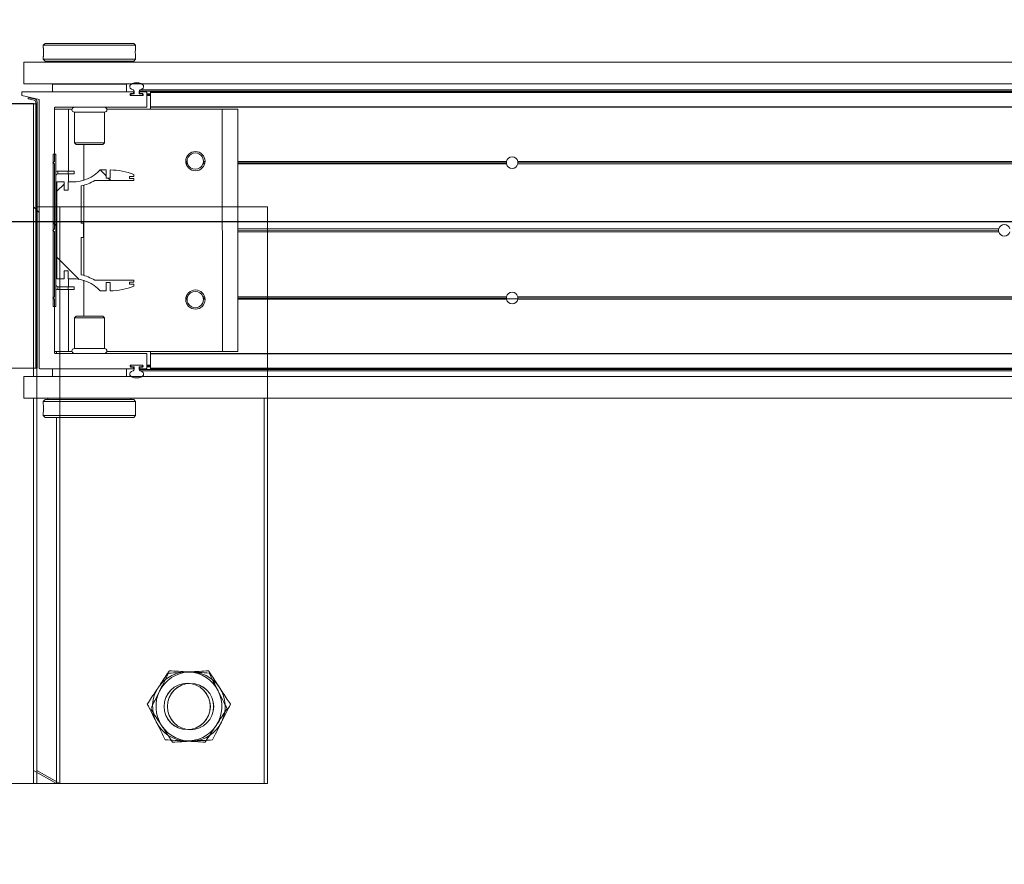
# Model space of a CAD drawing. Header units: feet. Extents: x 0 to 152508, y 0 to 59434.
# Tile 22 of 78: x 152348.11 to 152349.45, y 59280.01 to 59281.15. Entities that reach past the tile are written whole.
import ezdxf
from ezdxf import colors
from ezdxf.entities.mleader import LeaderData, LeaderLine
from ezdxf.math import Vec2, Vec3

# ---------------------------------------------------------------- set-up
doc = ezdxf.new("R2010")
doc.units = ezdxf.units.FT
doc.header["$LTSCALE"] = 0.1
doc.header["$MEASUREMENT"] = 0
for name, color, linetype, lineweight in [('Bridge plan$0$BR_P_Rail_Object', 251, 'Continuous', 30), ('Bridge plan$0$BR_P_Slab_Object', 2, 'Continuous', 30), ('Bridge plan$0$new FSB deck grid - PV_P_Curb', 1, 'Continuous', 13), ('Bridge plan$0$PV_P_EOP_Br', 252, 'Continuous', 30), ('Bridge plan$0$SC_Scratch7', 252, 'Continuous', 0)]:
    doc.layers.add(name, color=color, linetype=linetype, lineweight=lineweight)
doc.layers.add('Trellis Base$0$L-ANNO-NOTE', color=30, linetype='Continuous')
doc.styles.add('Trellis Base$0$ARIAL', font='arial.ttf', dxfattribs={"width": 0.9})

# ---------------------------------------------------------------- blocks, each defined once
blk = doc.blocks.new('Bridge plan$0$HIGH ST SCREENWALL_2 PANEL PLAN_8')
at = {"layer": 'Bridge plan$0$SC_Scratch7', "lineweight": 0}
for p, q in [((-0.6666906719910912, 0.781226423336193), (-2.5341403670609e-05, 0.781248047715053)), ((-0.3541912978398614, 0.7812365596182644), (-0.3125247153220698, 0.7812379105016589)), ((-0.3125247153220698, 0.7812379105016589), (-0.2812747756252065, 0.7812389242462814)), ((-0.3125247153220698, 0.7812379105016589), (-0.3125064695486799, 0.2187390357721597)), ((-0.3125247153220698, 0.7812379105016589), (-0.3125241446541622, 0.7636598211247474)), ((-0.2812747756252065, 0.7812389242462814), (-0.3125241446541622, 0.7636598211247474)), ((-0.2812494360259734, -9.12160612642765e-06), (-0.2812747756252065, 0.7812389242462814)), ((-2.5341403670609e-05, 0.781248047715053), (1.164153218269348e-10, 6.984919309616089e-10)), ((-0.354173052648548, 0.218737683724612), (-0.3125064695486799, 0.2187390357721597)), ((-0.3124948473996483, -0.1395935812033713), (-0.3125064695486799, 0.2187390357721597)), ((-0.3124948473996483, -0.1395935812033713), (-0.3541614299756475, -0.1395949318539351))]:
    blk.add_line(p, q, dxfattribs=at)
at = {"layer": 'Bridge plan$0$SC_Scratch7'}
blk.add_line((-0.3124993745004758, -1.013488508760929e-05), (-2.328306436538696e-10, 6.984919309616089e-10), dxfattribs=at)
at = {"layer": 'Bridge plan$0$SC_Scratch7', "lineweight": 0, "extrusion": (0, 0, -1)}
for radius in [0.03141660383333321, 0.03124993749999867]:
    blk.add_circle((0.1041884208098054, 0.6770782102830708), radius, dxfattribs=at)
for radius, start, end in [(0.0468749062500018, 33.3338163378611, 93.33381633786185), (0.04687490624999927, 93.33381633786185, 153.3338163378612), (0.0468749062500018, 333.3338163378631, 33.33381633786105), (0.04687490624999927, 153.3338163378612, 213.3338163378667), (0.04687490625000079, 273.3338163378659, 333.3338163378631), (0.04687490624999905, 213.3338163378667, 273.3338163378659)]:
    blk.add_arc((0.1041884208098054, 0.6770782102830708), radius, start, end, dxfattribs=at)
at = {"layer": 'Bridge plan$0$SC_Scratch7', "lineweight": 0}
for points, knots in [([(-0.1284799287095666, 0.7254476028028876), (-0.1303803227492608, 0.7225582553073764), (-0.1342002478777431, 0.7167504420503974), (-0.1392036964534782, 0.7091432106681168), (-0.1422699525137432, 0.7044812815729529), (-0.1433516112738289, 0.7028367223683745)], [0, 0, 0, 0, 0.3905333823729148, 0.7850020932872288, 1, 1, 1, 1]), ([(-0.1014624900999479, 0.7238737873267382), (-0.1021030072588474, 0.7239110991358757), (-0.1069527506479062, 0.7241936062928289), (-0.1160965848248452, 0.7247262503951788), (-0.1243270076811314, 0.7252056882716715), (-0.1284799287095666, 0.7254476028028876)], [0, 0, 0, 0, 0.07010265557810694, 0.5307909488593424, 1, 1, 1, 1]), ([(-0.07444505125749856, 0.7222999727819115), (-0.07883280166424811, 0.7225555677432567), (-0.0876887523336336, 0.7230714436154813), (-0.09684352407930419, 0.7236047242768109), (-0.1014624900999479, 0.7238737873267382)], [0, 0, 0, 0, 0.4954579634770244, 1, 1, 1, 1]), ([(-0.06229929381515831, 0.6981152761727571), (-0.06258724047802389, 0.6986886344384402), (-0.06476745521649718, 0.7030298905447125), (-0.06887808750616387, 0.7112150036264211), (-0.0725780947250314, 0.7185824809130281), (-0.07444505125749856, 0.7222999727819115)], [0, 0, 0, 0, 0.070102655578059, 0.5307909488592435, 1, 1, 1, 1]), ([(-0.1433516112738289, 0.7028367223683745), (-0.1453752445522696, 0.69975999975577), (-0.1494544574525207, 0.6935579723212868), (-0.1544051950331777, 0.6860308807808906), (-0.1573044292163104, 0.6816228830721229), (-0.1582232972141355, 0.6802258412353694)], [0, 0, 0, 0, 0.4020739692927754, 0.8104971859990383, 1, 1, 1, 1]), ([(-0.05015354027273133, 0.6739305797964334), (-0.05212606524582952, 0.6778582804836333), (-0.05610727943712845, 0.6857856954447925), (-0.06022282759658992, 0.6939806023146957), (-0.06229929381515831, 0.6981152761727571)], [0, 0, 0, 0, 0.4954579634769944, 1, 1, 1, 1]), ([(-0.1582232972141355, 0.6802258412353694), (-0.1562507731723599, 0.6762981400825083), (-0.1522695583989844, 0.6683707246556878), (-0.1481540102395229, 0.6601758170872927), (-0.1460775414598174, 0.6560411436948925)], [0, 0, 0, 0, 0.4954579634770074, 1, 1, 1, 1]), ([(-0.06502522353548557, 0.6513196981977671), (-0.06394355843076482, 0.6529642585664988), (-0.06089900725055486, 0.6575931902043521), (-0.05589534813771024, 0.6652007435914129), (-0.05207509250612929, 0.6710090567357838), (-0.05015354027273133, 0.6739305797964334)], [0, 0, 0, 0, 0.2149974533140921, 0.6051517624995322, 1, 1, 1, 1]), ([(-0.1460775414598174, 0.6560411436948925), (-0.1457896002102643, 0.6554677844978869), (-0.1436093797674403, 0.651126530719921), (-0.1394987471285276, 0.642941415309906), (-0.1357987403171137, 0.6355739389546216), (-0.1339317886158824, 0.631856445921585)], [0, 0, 0, 0, 0.07010265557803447, 0.5307909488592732, 1, 1, 1, 1]), ([(-0.07989690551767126, 0.6287088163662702), (-0.07897803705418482, 0.630105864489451), (-0.07610767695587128, 0.6344699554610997), (-0.07115813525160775, 0.6419952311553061), (-0.06707885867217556, 0.648197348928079), (-0.06502522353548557, 0.6513196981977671)], [0, 0, 0, 0, 0.189503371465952, 0.5919695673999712, 1, 1, 1, 1]), ([(-0.1339317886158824, 0.631856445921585), (-0.1295440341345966, 0.6316008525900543), (-0.1206880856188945, 0.6310849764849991), (-0.1115333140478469, 0.6305516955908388), (-0.1069143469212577, 0.6302826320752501)], [0, 0, 0, 0, 0.4954579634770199, 1, 1, 1, 1]), ([(-0.1069143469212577, 0.6302826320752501), (-0.1062738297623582, 0.6302453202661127), (-0.101424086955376, 0.629962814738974), (-0.09228025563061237, 0.6294301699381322), (-0.0840498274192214, 0.6289507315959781), (-0.07989690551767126, 0.6287088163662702)], [0, 0, 0, 0, 0.07010265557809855, 0.5307909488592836, 1, 1, 1, 1])]:
    blk.add_open_spline(points, degree=3, knots=knots, dxfattribs=at)
blk = doc.blocks.new('Bridge plan$0$HIGH ST SCREENWALL_2 PANEL PLAN_9')
at = {"layer": 'Bridge plan$0$SC_Scratch7', "lineweight": 0, "extrusion": (0, 0, -1)}
h = blk.add_hatch(dxfattribs=at)
h.set_pattern_fill('ANSI31', color=256, scale=0.01, style=0, pattern_type=2)
h.set_pattern_definition([(135.001858, (9.927322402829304, -13.85566429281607), (0.08838530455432, 0.08839103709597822), [])])
h.paths.add_polyline_path([(4.314396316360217, -0.1421462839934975, 0.3639702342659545), (4.316462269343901, -0.1446082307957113), (4.32500189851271, -0.1461137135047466), (4.324712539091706, -0.1477550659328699), (4.316172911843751, -0.1462495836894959, -0.3639702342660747), (4.312729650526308, -0.1421463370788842), (4.312717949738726, 0.2186076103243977), (4.314384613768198, 0.2186076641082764)])
h = blk.add_hatch(dxfattribs=at)
h.set_pattern_fill('ANSI31', color=256, scale=0.01, style=0, pattern_type=2)
h.set_pattern_definition([(135.001858, (9.9372893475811, -14.01367022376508), (0.08838530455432, 0.08839103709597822), [])])
h.paths.add_polyline_path([(4.287206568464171, -0.07124680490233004), (4.287199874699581, 0.1351277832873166), (4.290949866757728, 0.1351279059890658), (4.290956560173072, -0.07124668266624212)])
h = blk.add_hatch(dxfattribs=at)
h.set_pattern_fill('ANSI38', color=256, scale=0.01, style=0, pattern_type=2)
h.set_pattern_definition([(135.001858, (9.837411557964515, -14.04893450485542), (0.08838530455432, 0.08839103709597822), []), (45.001858, (9.837411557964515, -14.04893450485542), (0.2651616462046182, 0.0883967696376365), [0.31249937, -0.18749962])])
h.paths.add_polyline_path([(4.276130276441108, 0.0865988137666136), (4.276129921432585, 0.09755679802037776), (4.285742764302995, 0.09755710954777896), (4.285747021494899, -0.03367622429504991), (4.276134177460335, -0.0336765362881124), (4.276133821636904, -0.02271855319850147), (4.270490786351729, -0.02271873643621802), (4.270491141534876, -0.03367671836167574), (4.264848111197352, -0.03367690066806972, 0.2061892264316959), (4.227217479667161, -0.04988543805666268), (4.21917943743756, -0.04988569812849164), (4.219179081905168, -0.03892771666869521), (4.213601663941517, -0.03892789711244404), (4.213602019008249, -0.04988587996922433, -0.09842250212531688), (4.181580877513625, -0.04352210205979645), (4.18158079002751, -0.04081541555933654), (4.187314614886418, -0.04081522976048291), (4.187314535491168, -0.03835460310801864), (4.1815807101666, -0.03835478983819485), (4.181580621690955, -0.03564810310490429), (4.234471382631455, -0.03564638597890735, -0.0857050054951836), (4.252938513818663, -0.02834387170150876), (4.25293687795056, 0.02209687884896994), (4.249656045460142, 0.02209677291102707), (4.249655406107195, 0.04178177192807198), (4.252936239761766, 0.04178187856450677), (4.252934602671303, 0.09222262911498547, -0.0857050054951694), (4.234466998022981, 0.09952394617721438), (4.181576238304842, 0.09952223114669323), (4.181576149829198, 0.1022289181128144), (4.187309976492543, 0.1022291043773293), (4.187309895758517, 0.1046897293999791), (4.181576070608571, 0.1046895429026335), (4.181575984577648, 0.1073962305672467, -0.09842250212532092), (4.213596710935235, 0.1137620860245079), (4.213597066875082, 0.1028041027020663), (4.219174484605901, 0.1028042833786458), (4.219174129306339, 0.1137622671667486), (4.227212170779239, 0.1137625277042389, 0.2061892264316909), (4.264843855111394, 0.09755643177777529), (4.270486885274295, 0.09755661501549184), (4.270487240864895, 0.08659863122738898)])
at = {"layer": 'Bridge plan$0$SC_Scratch7', "lineweight": 0}
for p, q in [((-4.00520032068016, 0.781096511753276), (-4.671865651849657, 0.7811181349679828)), ((-4.317699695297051, 0.7811066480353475), (-4.359366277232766, 0.7811079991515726)), ((-4.317699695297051, 0.7811066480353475), (-4.317716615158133, 0.2594410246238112)), ((-4.317699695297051, 0.7811066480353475), (-4.317700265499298, 0.7635285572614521)), ((-4.317700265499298, 0.7635285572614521), (-4.286449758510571, 0.781105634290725)), ((-4.286449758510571, 0.781105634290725), (-4.317699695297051, 0.7811066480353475)), ((-4.286449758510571, 0.781105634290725), (-4.286465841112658, 0.2852765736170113)), ((-4.00521724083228, 0.2594308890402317), (-4.00520032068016, 0.781096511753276)), ((-4.304278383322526, 0.282777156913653), (-4.304278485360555, 0.279649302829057)), ((-4.301778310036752, 0.2852770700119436), (-4.304278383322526, 0.282777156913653)), ((-4.304278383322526, 0.282777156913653), (-4.179278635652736, 0.2827731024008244)), ((-4.301778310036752, 0.2852770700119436), (-4.181778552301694, 0.2852731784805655)), ((-4.179278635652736, 0.2827731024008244), (-4.181778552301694, 0.2852731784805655)), ((-4.17927873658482, 0.2796439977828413), (-4.179278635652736, 0.2827731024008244)), ((-4.179612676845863, 0.2735786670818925), (-4.179601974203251, 0.2717695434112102)), ((-4.330737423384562, 0.2594414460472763), (-4.330738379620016, 0.2299415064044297)), ((-4.330737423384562, 0.2594414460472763), (-0.3411620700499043, 0.2593120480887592)), ((-4.304278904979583, 0.2667096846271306), (-4.304279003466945, 0.2636630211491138)), ((-4.304279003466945, 0.2636630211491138), (-4.301779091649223, 0.2611629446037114)), ((-4.304279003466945, 0.2636630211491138), (-4.179279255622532, 0.2636589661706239)), ((-4.301779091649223, 0.2611629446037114), (-4.181779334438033, 0.2611590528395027)), ((-4.298029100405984, 0.261162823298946), (-4.298029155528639, 0.2594403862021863)), ((-4.185529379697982, 0.2594367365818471), (-4.185529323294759, 0.261159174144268)), ((-4.181779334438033, 0.2611590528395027), (-4.179279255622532, 0.2636589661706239)), ((-4.179279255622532, 0.2636589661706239), (-4.179279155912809, 0.2667080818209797)), ((-4.330738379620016, 0.2299415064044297), (-0.3411630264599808, 0.2298121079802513)), ((-4.31771757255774, 0.2299410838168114), (-4.317717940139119, 0.2186077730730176)), ((-4.29179874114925, 0.2298569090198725), (-4.291799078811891, 0.2194402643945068)), ((-4.29179874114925, 0.2298569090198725), (-4.291780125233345, 0.2298569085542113)), ((-4.29178046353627, 0.2194402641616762), (-4.291780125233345, 0.2298569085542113)), ((-4.291780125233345, 0.2298569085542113), (-4.191780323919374, 0.2298536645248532)), ((-4.286467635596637, 0.2299400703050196), (-4.286467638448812, 0.229856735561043)), ((-4.257405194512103, 0.2299391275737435), (-4.257405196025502, 0.2298557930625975)), ((-4.226155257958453, 0.2298547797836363), (-4.226155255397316, 0.229938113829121)), ((-4.191780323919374, 0.2298536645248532), (-4.191780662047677, 0.2194370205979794)), ((-4.191761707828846, 0.2298536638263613), (-4.19176204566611, 0.2194370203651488)), ((-4.317717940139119, 0.2186077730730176), (-4.359384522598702, 0.2186091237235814)), ((-4.317729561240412, -0.139724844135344), (-4.317717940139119, 0.2186077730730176)), ((-4.314384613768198, 0.2186076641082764), (-4.314396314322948, -0.1421462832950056)), ((-4.314384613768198, 0.2186076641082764), (-4.312717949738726, 0.2186076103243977)), ((-4.312717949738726, 0.2186076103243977), (-4.312729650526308, -0.1421463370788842)), ((-4.309905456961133, 0.2186206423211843), (-4.309917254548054, -0.1451417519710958)), ((-4.182600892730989, 0.2194367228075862), (-4.309085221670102, 0.219440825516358)), ((-4.186572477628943, 0.2152987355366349), (-4.186572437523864, 0.2165333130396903)), ((-4.169892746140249, 0.2144779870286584), (-4.185752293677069, 0.2144785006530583)), ((-4.18575220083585, 0.2173534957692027), (-4.182600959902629, 0.2173533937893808)), ((-4.185614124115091, 0.2159368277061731), (-4.185614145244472, 0.2152701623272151)), ((-4.184780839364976, 0.214436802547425), (-4.170864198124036, 0.2144363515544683)), ((-4.181155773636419, 0.2167700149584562), (-4.184780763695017, 0.2167701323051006)), ((-4.18178072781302, 0.2181735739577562), (-4.181780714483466, 0.2186164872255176)), ((-4.181155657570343, 0.2203503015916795), (-4.181155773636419, 0.2167700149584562)), ((-4.174489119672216, 0.2167697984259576), (-4.174489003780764, 0.2203500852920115)), ((-4.17105101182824, 0.2167696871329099), (-4.174489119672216, 0.2167697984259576)), ((-4.174489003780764, 0.2203500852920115), (-2.401956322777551, 0.2202925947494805)), ((-4.173864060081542, 0.218616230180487), (-4.173864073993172, 0.2181733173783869)), ((-4.173220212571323, 0.2220823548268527), (-2.402016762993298, 0.2220249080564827)), ((-4.173043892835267, 0.2173530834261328), (-4.169892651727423, 0.2173529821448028)), ((-4.164892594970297, 0.2194361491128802), (-4.173043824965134, 0.2194364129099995)), ((-4.17105101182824, 0.2167696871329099), (-4.170030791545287, 0.2167696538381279)), ((-4.170030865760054, 0.214477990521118), (-4.170030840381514, 0.2152696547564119)), ((-4.170030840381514, 0.2152696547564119), (-4.170030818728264, 0.2159363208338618)), ((-4.170030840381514, 0.2152696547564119), (-4.169073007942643, 0.2152696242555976)), ((-4.170030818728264, 0.2159363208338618), (-4.170030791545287, 0.2167696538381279)), ((-4.170030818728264, 0.2159363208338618), (-4.16907249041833, 0.2159362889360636)), ((-4.170030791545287, 0.2167696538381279), (-4.169107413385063, 0.2167696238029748)), ((-4.169072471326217, 0.2165327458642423), (-4.169072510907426, 0.2152981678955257)), ((-4.164073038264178, 0.1994361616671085), (-4.164072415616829, 0.2186159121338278)), ((-4.164072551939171, 0.2144361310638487), (-4.158864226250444, 0.2144359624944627)), ((-4.164072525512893, 0.2152694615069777), (-4.158864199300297, 0.2152692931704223)), ((-4.164072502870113, 0.2159361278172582), (-4.15886417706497, 0.2159359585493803)), ((-4.164072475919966, 0.2167694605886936), (-4.158864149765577, 0.2167692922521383)), ((-4.158864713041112, 0.199422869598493), (-4.158864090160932, 0.2186157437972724)), ((-4.158864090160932, 0.2186157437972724), (-4.158864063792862, 0.2194359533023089)), ((-2.401895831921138, 0.2185587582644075), (-4.158864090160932, 0.2186157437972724)), ((-2.401924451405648, 0.2193789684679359), (-4.158864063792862, 0.2194359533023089)), ((-4.289075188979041, 0.1252736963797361), (-4.289072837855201, 0.1977866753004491)), ((-4.289072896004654, 0.196002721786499), (-4.270114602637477, 0.1960021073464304)), ((-4.28825260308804, 0.198606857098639), (-4.164906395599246, 0.1986028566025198)), ((-4.286468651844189, 0.1986067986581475), (-4.28646873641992, 0.196002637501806)), ((-4.270117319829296, 0.112210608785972), (-4.270114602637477, 0.1960021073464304)), ((-4.270114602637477, 0.1960021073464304), (-4.265408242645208, 0.1960019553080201)), ((-4.262198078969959, 0.1920443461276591), (-4.262199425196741, 0.1505614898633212)), ((-4.221364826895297, 0.1920430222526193), (-4.262198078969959, 0.1920443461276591)), ((-4.221366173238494, 0.1505601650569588), (-4.221364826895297, 0.1920430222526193)), ((-4.218154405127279, 0.1960004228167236), (-4.061781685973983, 0.1959953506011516)), ((-4.158864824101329, 0.1959984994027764), (-4.158864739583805, 0.1986026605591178)), ((-4.158864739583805, 0.1986026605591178), (-4.158864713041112, 0.199422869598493)), ((-2.401197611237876, 0.1985456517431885), (-4.158864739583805, 0.1986026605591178)), ((-2.401226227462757, 0.199365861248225), (-4.158864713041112, 0.199422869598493)), ((-4.061792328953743, -0.1321289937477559), (-4.061781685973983, 0.1959953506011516)), ((-4.061781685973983, 0.1959953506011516), (-4.040948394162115, 0.1959946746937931)), ((-4.04095903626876, -0.1321296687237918), (-4.040948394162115, 0.1959946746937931)), ((-4.262199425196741, 0.1505614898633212), (-4.259827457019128, 0.1481893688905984)), ((-4.221366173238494, 0.1505601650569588), (-4.262199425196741, 0.1505614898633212)), ((-4.223738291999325, 0.1481881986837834), (-4.259827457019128, 0.1481893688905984)), ((-4.249284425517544, 0.09994840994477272), (-4.249282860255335, 0.1481890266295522)), ((-4.223738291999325, 0.1481881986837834), (-4.221366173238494, 0.1505601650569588)), ((-4.290949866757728, 0.1351279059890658), (-4.290956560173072, -0.07124668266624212)), ((-4.287199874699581, 0.1351277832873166), (-4.290949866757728, 0.1351279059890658)), ((-4.287199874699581, 0.1351277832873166), (-4.287206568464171, -0.07124680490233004)), ((-4.291575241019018, 0.1236071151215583), (-4.289075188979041, 0.1252736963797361)), ((-4.289075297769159, 0.1219403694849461), (-4.291575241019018, 0.1236071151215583)), ((-4.289078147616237, 0.03406513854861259), (-4.289075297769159, 0.1219403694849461)), ((-4.109526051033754, 0.1252678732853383), (-4.111256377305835, 0.1252679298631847)), ((-4.109336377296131, 0.1236012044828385), (-4.111095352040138, 0.1236012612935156)), ((-4.108880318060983, 0.1219345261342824), (-4.110711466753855, 0.121934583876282)), ((-4.085773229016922, 0.1219337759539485), (-4.088021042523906, 0.1219338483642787)), ((-4.085389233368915, 0.12360042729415), (-4.087564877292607, 0.123600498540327)), ((-4.085228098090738, 0.1252670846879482), (-4.087375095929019, 0.1252671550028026)), ((-3.676888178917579, 0.1219205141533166), (-4.040950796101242, 0.1219323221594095)), ((-3.67709623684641, 0.1235871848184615), (-4.040950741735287, 0.1235989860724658)), ((-3.676944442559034, 0.1252538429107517), (-4.040950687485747, 0.1252656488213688)), ((-3.677016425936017, 0.1248371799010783), (-3.661553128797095, 0.1248366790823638)), ((-2.565120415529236, 0.1218844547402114), (-3.661681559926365, 0.1219200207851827)), ((-2.565120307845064, 0.1252177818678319), (-3.661625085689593, 0.1252533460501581)), ((-2.565120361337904, 0.1235511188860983), (-3.66147340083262, 0.1235866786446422)), ((-4.284783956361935, 0.1122110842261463), (-4.284784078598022, 0.108461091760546)), ((-4.270775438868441, 0.1084606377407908), (-4.284784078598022, 0.108461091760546)), ((-4.270775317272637, 0.1122106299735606), (-4.284783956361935, 0.1122110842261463)), ((-4.270775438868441, 0.1084606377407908), (-4.270775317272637, 0.1122106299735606)), ((-4.262442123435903, 0.1084603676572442), (-4.270775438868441, 0.1084606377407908)), ((-4.262442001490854, 0.1122103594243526), (-4.270775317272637, 0.1122106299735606)), ((-4.270117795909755, 0.09755660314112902), (-4.270117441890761, 0.108460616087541)), ((-4.262442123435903, 0.1084603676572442), (-4.262442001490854, 0.1122103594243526)), ((-4.219174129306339, 0.1137622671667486), (-4.227212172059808, 0.1137625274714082)), ((-4.219174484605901, 0.1028042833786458), (-4.219174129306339, 0.1137622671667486)), ((-4.213596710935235, 0.1137620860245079), (-4.213597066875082, 0.1028041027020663)), ((-4.181576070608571, 0.1046895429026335), (-4.181575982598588, 0.1073962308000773)), ((-4.285742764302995, 0.09755710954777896), (-4.285747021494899, -0.03367622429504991)), ((-4.276129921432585, 0.09755679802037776), (-4.285742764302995, 0.09755710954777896)), ((-4.276130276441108, 0.0865988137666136), (-4.276129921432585, 0.09755679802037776)), ((-4.270486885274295, 0.09755661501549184), (-4.270487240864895, 0.08659863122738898)), ((-4.264843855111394, 0.09755643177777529), (-4.270486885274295, 0.09755661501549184)), ((-4.234466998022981, 0.09952394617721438), (-4.181576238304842, 0.09952223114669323)), ((-4.213597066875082, 0.1028041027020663), (-4.219174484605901, 0.1028042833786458)), ((-4.187309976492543, 0.1022291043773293), (-4.187309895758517, 0.1046897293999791)), ((-4.181576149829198, 0.1022289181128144), (-4.187309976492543, 0.1022291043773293)), ((-4.187309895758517, 0.1046897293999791), (-4.181576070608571, 0.1046895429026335)), ((-4.181576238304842, 0.09952223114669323), (-4.181576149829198, 0.1022289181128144)), ((-4.270487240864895, 0.08659863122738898), (-4.276130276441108, 0.0865988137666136)), ((-4.252936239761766, 0.04178187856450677), (-4.252934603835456, 0.09222262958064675)), ((-4.249288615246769, -0.0292283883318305), (-4.249284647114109, 0.09310690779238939)), ((-4.249655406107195, 0.04178177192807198), (-4.252936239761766, 0.04178187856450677)), ((-4.249656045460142, 0.02209677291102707), (-4.249655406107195, 0.04178177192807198)), ((-4.29120280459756, 0.03194061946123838), (-4.289078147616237, 0.03406513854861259)), ((-4.289078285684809, 0.02981596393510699), (-4.29120280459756, 0.03194061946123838)), ((-4.289081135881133, -0.05805926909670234), (-4.289078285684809, 0.02981596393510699)), ((-3.010140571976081, 0.02977448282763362), (-4.040953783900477, 0.0298079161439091)), ((-3.010434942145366, 0.03189907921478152), (-4.040953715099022, 0.0319325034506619)), ((-3.010140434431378, 0.03402365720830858), (-4.04095364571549, 0.03405709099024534)), ((-4.252938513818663, -0.02834387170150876), (-4.25293687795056, 0.02209687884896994)), ((-4.25293687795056, 0.02209687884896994), (-4.249656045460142, 0.02209677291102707)), ((-4.314391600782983, 0.003191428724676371), (-4.317725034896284, -0.0001417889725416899)), ((-4.30991229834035, 0.007670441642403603), (-4.312724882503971, 0.004858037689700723)), ((-4.276134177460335, -0.0336765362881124), (-4.276133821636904, -0.02271855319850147)), ((-4.276133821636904, -0.02271855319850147), (-4.270490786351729, -0.02271873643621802)), ((-4.270490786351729, -0.02271873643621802), (-4.270491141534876, -0.03367671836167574)), ((-4.285747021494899, -0.03367622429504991), (-4.276134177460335, -0.0336765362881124)), ((-4.270491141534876, -0.03367671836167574), (-4.264848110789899, -0.03367690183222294)), ((-4.270122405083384, -0.04458074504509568), (-4.270122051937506, -0.03367673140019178)), ((-4.24929040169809, -0.08431050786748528), (-4.24928883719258, -0.03606988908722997)), ((-4.181580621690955, -0.03564810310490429), (-4.234471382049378, -0.03564638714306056)), ((-4.21917943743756, -0.04988569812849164), (-4.219179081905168, -0.03892771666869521)), ((-4.219179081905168, -0.03892771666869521), (-4.213601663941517, -0.03892789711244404)), ((-4.213601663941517, -0.03892789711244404), (-4.213602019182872, -0.04988587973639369)), ((-4.187314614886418, -0.04081522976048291), (-4.187314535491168, -0.03835460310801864)), ((-4.187314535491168, -0.03835460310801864), (-4.1815807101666, -0.03835478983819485)), ((-4.1815807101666, -0.03835478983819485), (-4.181580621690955, -0.03564810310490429)), ((-4.284789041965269, -0.04458026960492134), (-4.28478916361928, -0.04833026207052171)), ((-4.28478916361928, -0.04833026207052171), (-4.270780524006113, -0.04833071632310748)), ((-4.284789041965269, -0.04458026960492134), (-4.270780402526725, -0.04458072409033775)), ((-4.270780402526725, -0.04458072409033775), (-4.270780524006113, -0.04833071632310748)), ((-4.270780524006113, -0.04833071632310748), (-4.262447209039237, -0.04833098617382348)), ((-4.270780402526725, -0.04458072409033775), (-4.26244708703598, -0.04458099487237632)), ((-4.270125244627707, -0.1321222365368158), (-4.270122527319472, -0.04833073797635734)), ((-4.26244708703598, -0.04458099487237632), (-4.262447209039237, -0.04833098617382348)), ((-4.227217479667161, -0.04988543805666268), (-4.21917943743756, -0.04988569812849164)), ((-4.18158079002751, -0.04081541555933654), (-4.187314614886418, -0.04081522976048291)), ((-4.181580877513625, -0.04352210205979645), (-4.18158079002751, -0.04081541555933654)), ((-4.291581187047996, -0.05972585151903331), (-4.289081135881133, -0.05805926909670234)), ((-4.289081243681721, -0.06139259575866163), (-4.291581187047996, -0.05972585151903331)), ((-4.289083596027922, -0.1339055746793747), (-4.289081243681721, -0.06139259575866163)), ((-4.109532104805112, -0.0613984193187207), (-4.111262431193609, -0.06139836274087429)), ((-4.109342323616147, -0.05973176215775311), (-4.1111012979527, -0.05973170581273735)), ((-4.108886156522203, -0.05806511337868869), (-4.110717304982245, -0.05806505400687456)), ((-4.085779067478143, -0.05806586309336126), (-4.088026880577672, -0.05806578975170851)), ((-4.08539518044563, -0.0597325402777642), (-4.087570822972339, -0.05973246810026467)), ((-4.085234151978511, -0.06139920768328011), (-4.087381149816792, -0.06139913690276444)), ((-3.676950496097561, -0.06141244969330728), (-4.04095674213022, -0.06140064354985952)), ((-3.67710218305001, -0.05974578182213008), (-4.040956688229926, -0.05973398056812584)), ((-3.676894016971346, -0.0580791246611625), (-4.040956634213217, -0.05806731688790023)), ((-2.565126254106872, -0.05811518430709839), (-3.661687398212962, -0.05807961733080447)), ((-2.56512636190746, -0.06144851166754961), (-3.661631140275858, -0.06141294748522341)), ((-2.565126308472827, -0.059781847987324), (-3.661479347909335, -0.05974628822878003)), ((-4.290956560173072, -0.07124668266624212), (-4.287206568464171, -0.07124680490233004)), ((-4.262207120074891, -0.08668213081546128), (-4.262208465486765, -0.1281649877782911)), ((-4.259834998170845, -0.0843101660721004), (-4.262207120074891, -0.08668213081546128)), ((-4.262207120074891, -0.08668213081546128), (-4.22137386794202, -0.08668345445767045)), ((-4.259834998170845, -0.0843101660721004), (-4.223745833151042, -0.08431133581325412)), ((-4.22137386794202, -0.08668345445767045), (-4.223745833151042, -0.08431133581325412)), ((-4.221375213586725, -0.1281663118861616), (-4.22137386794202, -0.08668345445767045)), ((-4.289083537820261, -0.1321216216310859), (-4.270125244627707, -0.1321222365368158)), ((-4.270125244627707, -0.1321222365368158), (-4.265418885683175, -0.132122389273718)), ((-4.262208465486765, -0.1281649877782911), (-4.221375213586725, -0.1281663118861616)), ((-4.218165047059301, -0.132123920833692), (-4.061792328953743, -0.1321289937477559)), ((-4.158875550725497, -0.1347300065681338), (-4.158875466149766, -0.1321258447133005)), ((-4.061792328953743, -0.1321289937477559), (-4.04095903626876, -0.1321296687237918)), ((-4.35939614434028, -0.1397234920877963), (-4.317729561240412, -0.139724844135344)), ((-4.309917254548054, -0.1451417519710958), (-4.333354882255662, -0.1505576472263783)), ((-4.316462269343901, -0.1446082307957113), (-4.32500189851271, -0.1461137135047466)), ((-4.324712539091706, -0.1477550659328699), (-4.32500189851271, -0.1461137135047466)), ((-4.316172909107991, -0.1462495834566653), (-4.324712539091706, -0.1477550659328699)), ((-4.164904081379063, -0.1347298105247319), (-4.288263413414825, -0.1347258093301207)), ((-4.16408452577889, -0.1547429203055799), (-4.164083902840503, -0.1355500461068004)), ((-4.158876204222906, -0.1548752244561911), (-4.158875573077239, -0.1354180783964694)), ((-4.158875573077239, -0.1354180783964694), (-4.158875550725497, -0.1347300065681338)), ((-2.401232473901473, -0.1354750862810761), (-4.158875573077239, -0.1354180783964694)), ((-2.401208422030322, -0.1347870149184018), (-4.158875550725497, -0.1347300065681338)), ((-4.333354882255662, -0.1505576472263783), (-4.333355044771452, -0.1555576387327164)), ((-4.333355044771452, -0.1555576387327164), (-4.18261305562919, -0.1555625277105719)), ((-4.291792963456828, -0.1659756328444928), (-4.291792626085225, -0.1555589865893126)), ((-4.191792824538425, -0.1555622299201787), (-4.191793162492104, -0.1659788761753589)), ((-4.186584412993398, -0.1526588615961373), (-4.186584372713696, -0.151424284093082)), ((-4.182612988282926, -0.1534791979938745), (-4.185764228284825, -0.153479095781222)), ((-4.18576413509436, -0.1506041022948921), (-4.169904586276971, -0.1506046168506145)), ((-4.185626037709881, -0.1513957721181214), (-4.185626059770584, -0.1520624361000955)), ((-4.170876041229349, -0.1505629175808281), (-4.184792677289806, -0.15056246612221)), ((-4.184605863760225, -0.152895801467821), (-4.181167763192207, -0.1528959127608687)), ((-4.181792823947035, -0.1547423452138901), (-4.181792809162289, -0.1542994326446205)), ((-4.181167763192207, -0.1528959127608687), (-4.181167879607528, -0.1564762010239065)), ((-4.174501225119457, -0.1564764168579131), (-4.174501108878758, -0.1528961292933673)), ((-4.174501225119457, -0.1564764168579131), (-2.401968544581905, -0.1565339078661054)), ((-4.174501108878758, -0.1528961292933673), (-4.170876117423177, -0.1528962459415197)), ((-4.173876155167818, -0.1542996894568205), (-4.173876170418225, -0.154742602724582)), ((-4.17323254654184, -0.1582087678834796), (-2.402029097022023, -0.1582662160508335)), ((-4.173055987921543, -0.1555628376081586), (-4.164904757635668, -0.1555631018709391)), ((-4.169904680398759, -0.1534796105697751), (-4.173055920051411, -0.1534795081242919)), ((-4.170876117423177, -0.1528962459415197), (-4.170042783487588, -0.152896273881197)), ((-4.170042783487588, -0.152896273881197), (-4.170042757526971, -0.1520629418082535)), ((-4.170042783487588, -0.152896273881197), (-4.169119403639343, -0.1528963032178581)), ((-4.170042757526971, -0.1520629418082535), (-4.170042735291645, -0.1513962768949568)), ((-4.170042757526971, -0.1520629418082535), (-4.169084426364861, -0.1520629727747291)), ((-4.170042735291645, -0.1513962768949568), (-4.170042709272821, -0.1506046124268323)), ((-4.170042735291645, -0.1513962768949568), (-4.169084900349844, -0.1513963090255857)), ((-4.169084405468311, -0.1514248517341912), (-4.169084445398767, -0.1526594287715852)), ((-4.164084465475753, -0.1528964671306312), (-4.158876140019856, -0.1528966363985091)), ((-4.164084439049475, -0.1520631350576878), (-4.158876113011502, -0.1520633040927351)), ((-4.164084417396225, -0.1513964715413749), (-4.15887609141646, -0.1513966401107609)), ((-4.164084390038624, -0.1505631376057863), (-4.158876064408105, -0.1505633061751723)), ((-4.158876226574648, -0.1555632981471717), (-4.158876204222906, -0.1548752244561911)), ((-2.401936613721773, -0.1556202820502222), (-4.158876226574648, -0.1555632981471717)), ((-2.401912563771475, -0.1549322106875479), (-4.158876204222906, -0.1548752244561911)), ((-4.33075123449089, -0.1663910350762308), (-4.330752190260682, -0.1958909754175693)), ((-4.33075123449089, -0.1663910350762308), (-0.3411758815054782, -0.1665204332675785)), ((-4.191793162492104, -0.1659788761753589), (-4.291792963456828, -0.1659756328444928)), ((-4.257418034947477, -0.1659767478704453), (-4.257418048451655, -0.166393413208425)), ((-4.22616811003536, -0.1663944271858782), (-4.226168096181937, -0.1659777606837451)), ((-4.330752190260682, -0.1958909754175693), (-0.3411768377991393, -0.1960203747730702)), ((-4.304294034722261, -0.1997809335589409), (-4.3042941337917, -0.2028300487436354)), ((-4.301793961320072, -0.1972810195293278), (-4.304294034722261, -0.1997809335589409)), ((-4.179294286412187, -0.1997849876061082), (-4.304294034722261, -0.1997809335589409)), ((-4.181794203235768, -0.1972849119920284), (-4.301793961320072, -0.1972810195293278)), ((-4.298043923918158, -0.1958920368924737), (-4.298043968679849, -0.1972811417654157)), ((-4.185544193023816, -0.1972847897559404), (-4.18554414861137, -0.1958956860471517)), ((-4.179294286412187, -0.1997849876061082), (-4.181794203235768, -0.1972849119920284)), ((-4.179294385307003, -0.2028316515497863), (-4.179294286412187, -0.1997849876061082)), ((-4.303960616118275, -0.2097006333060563), (-4.303971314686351, -0.2078915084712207)), ((-4.304294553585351, -0.2157659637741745), (-4.304294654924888, -0.2188950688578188)), ((-4.304294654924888, -0.2188950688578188), (-4.301794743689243, -0.2213951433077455)), ((-4.179294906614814, -0.2188991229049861), (-4.304294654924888, -0.2188950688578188)), ((-4.181794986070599, -0.2213990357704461), (-4.301794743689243, -0.2213951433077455)), ((-4.181794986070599, -0.2213990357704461), (-4.179294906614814, -0.2188991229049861)), ((-4.179294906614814, -0.2188991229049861), (-4.179294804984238, -0.2157712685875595))]:
    blk.add_line(p, q, dxfattribs=at)
at = {"layer": 'Bridge plan$0$SC_Scratch7', "lineweight": 0, "extrusion": (0, 0, -1)}
for centre, radius in [((4.10937015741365, 0.6769334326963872), 0.03141660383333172), ((4.10937015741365, 0.6769334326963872), 0.0312499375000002), ((4.098242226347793, 0.1256841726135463), 0.01302080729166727), ((4.098248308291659, -0.06181545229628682), 0.01302080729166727)]:
    blk.add_circle(centre, radius, dxfattribs=at)
at = {"layer": 'Bridge plan$0$SC_Scratch7', "lineweight": 0}
for centre, radius, start, end in [((-4.10937015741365, 0.6769334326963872), 0.04687490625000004, 93.33381642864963, 153.3338164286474), ((-4.10937015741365, 0.6769334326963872), 0.04687490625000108, 33.33381642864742, 93.33381642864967), ((-4.10937015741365, 0.6769334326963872), 0.04687490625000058, 153.3338164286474, 213.3338164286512), ((-4.10937015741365, 0.6769334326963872), 0.04687490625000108, 333.3338164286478, 33.33381642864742), ((-4.10937015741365, 0.6769334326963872), 0.04687490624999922, 273.3338164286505, 333.3338164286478), ((-4.10937015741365, 0.6769334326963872), 0.04687490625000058, 213.3338164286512, 273.3338164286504), ((-4.366596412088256, 0.2732218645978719), 0.06265684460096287, 354.0342443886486, 5.887848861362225), ((-4.30908524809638, 0.2186206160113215), 0.0008202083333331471, 89.99814166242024, 179.9981416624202), ((-4.185752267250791, 0.2152987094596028), 0.0008202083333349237, 179.9981416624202, 269.9981416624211), ((-4.185752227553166, 0.2165332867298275), 0.0008202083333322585, 89.9981416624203, 179.9981416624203), ((-4.184780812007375, 0.215270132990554), 0.0008333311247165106, 179.9981031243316, 269.9981416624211), ((-4.184780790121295, 0.2159368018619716), 0.0008333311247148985, 89.99814166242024, 179.9981776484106), ((-4.182600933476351, 0.2181736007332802), 0.0008202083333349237, 269.9981416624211, 359.9981416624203), ((-4.182600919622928, 0.2186165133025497), 0.0008202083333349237, 359.9981416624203, 89.99814166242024), ((-4.182972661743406, 0.220350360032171), 0.001817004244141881, 359.9981416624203, 72.43568201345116), ((-4.172671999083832, 0.2203500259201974), 0.001817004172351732, 107.5606011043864, 179.9981433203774), ((-4.173043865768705, 0.2181732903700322), 0.0008202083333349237, 179.9981416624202, 269.9981416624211), ((-4.173043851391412, 0.2186162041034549), 0.0008202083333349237, 89.99814166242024, 179.9981416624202), ((-4.171051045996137, 0.2157285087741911), 0.001041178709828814, 11.51323150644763, 89.9981416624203), ((-4.170864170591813, 0.2152696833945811), 0.000833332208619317, 269.9981416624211, 359.9980818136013), ((-4.169892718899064, 0.2152981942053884), 0.0008202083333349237, 269.9981416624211, 359.9981416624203), ((-4.169892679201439, 0.2165327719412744), 0.0008202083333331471, 359.9981416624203, 89.99814166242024), ((-4.164892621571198, 0.2186159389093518), 0.0008202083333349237, 359.9981416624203, 89.99814166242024), ((-4.288252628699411, 0.197786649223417), 0.0008202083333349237, 89.99814166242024, 179.9981416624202), ((-4.262197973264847, 0.1953251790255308), 0.003280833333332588, 89.99814166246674, 269.9981416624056), ((-4.221364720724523, 0.195323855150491), 0.003280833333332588, 269.9981416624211, 89.99814166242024), ((-4.164906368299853, 0.1994361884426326), 0.0008333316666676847, 269.9981416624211, 359.9981416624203), ((-4.098450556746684, 0.125684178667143), 0.01108331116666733, 357.843657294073, 182.1526260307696), ((-4.098450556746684, 0.125684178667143), 0.01108331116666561, 182.1526260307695, 190.8324766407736), ((-4.098450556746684, 0.125684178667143), 0.01108331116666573, 190.8324766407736, 199.7742688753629), ((-4.098450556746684, 0.125684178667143), 0.01108331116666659, 199.7742688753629, 340.2220144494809), ((-4.098450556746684, 0.125684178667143), 0.01108331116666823, 340.2220144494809, 349.1638066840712), ((-4.098450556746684, 0.125684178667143), 0.01108331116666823, 349.1638066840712, 357.843657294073), ((-3.669284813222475, 0.1237159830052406), 0.007812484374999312, 168.6473907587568, 180.9446345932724), ((-3.669284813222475, 0.1237159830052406), 0.007812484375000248, 180.9446345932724, 193.2865001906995), ((-3.669284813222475, 0.1237159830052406), 0.007812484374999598, 11.34889256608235, 168.6473907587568), ((-3.669284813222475, 0.1237159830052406), 0.007812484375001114, 193.2865001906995, 346.7097831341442), ((-3.669284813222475, 0.1237159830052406), 0.007812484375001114, 346.7097831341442, 359.0516487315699), ((-3.669284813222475, 0.1237159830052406), 0.007812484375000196, 359.0516487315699, 11.3488925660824), ((-4.284784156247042, 0.1060444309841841), 0.002416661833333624, 89.9981416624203, 179.9981416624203), ((-4.284784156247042, 0.1060444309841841), 0.006166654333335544, 89.9981416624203, 113.0704114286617), ((-4.264842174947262, 0.1493472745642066), 0.0517908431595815, 269.998141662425, 316.6001438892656), ((-4.213599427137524, 0.03003217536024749), 0.08372991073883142, 67.51378105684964, 89.9981416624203), ((-4.264842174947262, 0.1493472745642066), 0.05835250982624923, 281.7746374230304, 301.3688958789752), ((-3.002622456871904, 0.03189882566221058), 0.007812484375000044, 164.2179419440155, 179.9981416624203), ((-3.002622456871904, 0.03189882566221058), 0.007812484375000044, 179.9981416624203, 195.7783413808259), ((-3.002622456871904, 0.03189882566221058), 0.0078124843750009, 195.7783413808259, 344.217941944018), ((-3.002622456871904, 0.03189882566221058), 0.0078124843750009, 15.7783413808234, 164.2179419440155), ((-4.264849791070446, -0.08546774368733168), 0.05179084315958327, 43.39613943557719, 89.99814166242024), ((-4.264849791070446, -0.08546774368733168), 0.05835250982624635, 58.62738744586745, 78.22164590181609), ((-4.284788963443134, -0.04216360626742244), 0.006166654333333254, 246.9258718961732, 269.9981416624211), ((-4.284788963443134, -0.04216360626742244), 0.002416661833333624, 179.9981416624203, 269.9981416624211), ((-4.213599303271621, 0.0338440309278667), 0.08372991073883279, 269.9981416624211, 292.4825022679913), ((-4.098456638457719, -0.06181544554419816), 0.01108331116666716, 19.77426887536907, 160.2220144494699), ((-3.669290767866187, -0.0598750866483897), 0.007812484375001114, 13.28650019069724, 166.7097831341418), ((-4.098456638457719, -0.06181544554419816), 0.0110833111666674, 177.8436572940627, 2.152626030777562), ((-4.098456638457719, -0.06181544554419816), 0.01108331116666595, 169.1638066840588, 177.8436572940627), ((-4.098456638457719, -0.06181544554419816), 0.01108331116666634, 160.2220144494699, 169.1638066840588), ((-4.098456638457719, -0.06181544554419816), 0.01108331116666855, 10.83247664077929, 19.77426887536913), ((-4.098456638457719, -0.06181544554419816), 0.01108331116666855, 2.152626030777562, 10.83247664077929), ((-3.669290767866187, -0.0598750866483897), 0.007812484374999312, 179.051648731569, 191.3488925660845), ((-3.669290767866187, -0.0598750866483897), 0.007812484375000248, 166.7097831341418, 179.051648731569), ((-3.669290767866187, -0.0598750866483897), 0.007812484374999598, 191.3488925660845, 348.6473907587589), ((-3.669290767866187, -0.0598750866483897), 0.007812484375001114, 0.9446345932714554, 13.28650019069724), ((-3.669290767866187, -0.0598750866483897), 0.007812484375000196, 348.6473907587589, 0.9446345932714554), ((-4.262208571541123, -0.1314458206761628), 0.00328083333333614, 89.99814166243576, 269.9981416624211), ((-4.221375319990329, -0.1314471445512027), 0.00328083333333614, 269.9981416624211, 89.99814166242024), ((-4.316896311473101, -0.1421462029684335), 0.002499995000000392, 279.9981416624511, 359.9981416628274), ((-4.316896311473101, -0.1421462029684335), 0.004166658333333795, 279.9981416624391, 359.9981416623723), ((-4.288263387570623, -0.1339056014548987), 0.0008202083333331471, 179.9981416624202, 269.998141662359), ((-4.164904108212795, -0.1355500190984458), 0.0008202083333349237, 359.9981416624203, 89.99814166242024), ((-4.18576420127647, -0.152658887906), 0.0008202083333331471, 179.9981416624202, 269.9981416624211), ((-4.185764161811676, -0.151424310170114), 0.0008202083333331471, 89.99814166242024, 179.9981416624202), ((-4.184605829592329, -0.1518546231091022), 0.001041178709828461, 191.5132315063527, 269.9981416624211), ((-4.184792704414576, -0.1513957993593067), 0.000833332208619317, 89.9981416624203, 179.9980818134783), ((-4.182613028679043, -0.1547423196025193), 0.0008202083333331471, 269.9981416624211, 359.9981416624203), ((-4.182613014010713, -0.1542994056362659), 0.0008202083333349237, 359.9981416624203, 89.99814166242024), ((-4.182984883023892, -0.1564761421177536), 0.001817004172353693, 287.5606011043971, 359.9981433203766), ((-4.172684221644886, -0.1564764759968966), 0.001817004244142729, 179.9981416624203, 252.4356820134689), ((-4.173055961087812, -0.1547426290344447), 0.0008202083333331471, 179.9981416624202, 269.9981416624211), ((-4.173055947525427, -0.1542997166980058), 0.0008202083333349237, 89.99814166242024, 179.9981416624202), ((-4.170876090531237, -0.1520629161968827), 0.0008333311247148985, 269.9981416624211, 359.9981776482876), ((-4.170876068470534, -0.1513962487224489), 0.0008333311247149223, 359.9981031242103, 89.99814166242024), ((-4.169904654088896, -0.1526594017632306), 0.0008202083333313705, 269.9981416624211, 359.9981416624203), ((-4.169904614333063, -0.1514248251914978), 0.0008202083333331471, 359.9981416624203, 89.99814166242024), ((-4.16490473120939, -0.1547428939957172), 0.000820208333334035, 269.9981416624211, 359.9981416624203), ((-4.116976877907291, -0.2093438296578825), 0.06265684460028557, 174.0342443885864, 185.8878488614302)]:
    blk.add_arc(centre, radius, start, end, dxfattribs=at)
for centre, major_axis, ratio, start_param, end_param in [((-4.177822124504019, 0.2266704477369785), (-0.009374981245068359, 3.040691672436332e-07), 0.5617178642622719, 2.083904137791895, 7.340873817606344), ((-4.177834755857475, -0.1627965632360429), (0.009374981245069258, -3.04069167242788e-07), 0.5617178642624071, 2.083904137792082, 7.340873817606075)]:
    blk.add_ellipse(centre, major_axis=major_axis, ratio=ratio, start_param=start_param, end_param=end_param, dxfattribs=at)
for points, knots in [([(-4.151259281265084, 0.6979704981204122), (-4.150971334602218, 0.6985438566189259), (-4.148791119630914, 0.7028851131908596), (-4.144680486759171, 0.7110702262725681), (-4.140980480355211, 0.7184377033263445), (-4.13911352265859, 0.7221551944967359)], [0, 0, 0, 0, 0.07010265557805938, 0.5307909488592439, 1, 1, 1, 1]), ([(-4.13911352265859, 0.7221551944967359), (-4.134725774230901, 0.7224107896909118), (-4.125869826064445, 0.7229266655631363), (-4.116715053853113, 0.7234599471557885), (-4.112096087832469, 0.7237290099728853)], [0, 0, 0, 0, 0.4954579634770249, 1, 1, 1, 1]), ([(-4.112096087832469, 0.7237290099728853), (-4.111455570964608, 0.7237663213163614), (-4.106605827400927, 0.7240488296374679), (-4.097461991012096, 0.7245814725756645), (-4.089231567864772, 0.7250609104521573), (-4.085078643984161, 0.7253028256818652)], [0, 0, 0, 0, 0.07010265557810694, 0.5307909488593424, 1, 1, 1, 1]), ([(-4.085078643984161, 0.7253028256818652), (-4.083178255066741, 0.722413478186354), (-4.079358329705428, 0.7166056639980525), (-4.074354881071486, 0.7089984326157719), (-4.071288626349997, 0.7043365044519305), (-4.070206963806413, 0.7026919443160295)], [0, 0, 0, 0, 0.3905333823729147, 0.7850020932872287, 1, 1, 1, 1]), ([(-4.163405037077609, 0.6737858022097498), (-4.161432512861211, 0.6777135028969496), (-4.15745129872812, 0.6856409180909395), (-4.153335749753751, 0.6938358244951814), (-4.151259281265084, 0.6979704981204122)], [0, 0, 0, 0, 0.4954579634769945, 1, 1, 1, 1]), ([(-4.070206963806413, 0.7026919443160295), (-4.068183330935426, 0.6996152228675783), (-4.064104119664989, 0.6934131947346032), (-4.059153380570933, 0.6858861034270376), (-4.05625414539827, 0.6814781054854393), (-4.055335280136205, 0.6800810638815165)], [0, 0, 0, 0, 0.4020739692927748, 0.810497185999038, 1, 1, 1, 1]), ([(-4.148533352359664, 0.6511749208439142), (-4.149615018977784, 0.6528194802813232), (-4.152659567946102, 0.6574484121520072), (-4.157663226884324, 0.6650559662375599), (-4.161483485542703, 0.6708642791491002), (-4.163405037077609, 0.6737858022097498)], [0, 0, 0, 0, 0.2149974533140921, 0.6051517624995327, 1, 1, 1, 1]), ([(-4.055335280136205, 0.6800810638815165), (-4.057307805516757, 0.6761533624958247), (-4.061289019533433, 0.6682259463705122), (-4.065404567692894, 0.660031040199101), (-4.067481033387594, 0.6558963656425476)], [0, 0, 0, 0, 0.4954579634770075, 1, 1, 1, 1]), ([(-4.067481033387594, 0.6558963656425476), (-4.067768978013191, 0.6553230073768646), (-4.069949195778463, 0.6509817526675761), (-4.07405982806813, 0.6427966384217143), (-4.077759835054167, 0.6354291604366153), (-4.079626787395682, 0.6317116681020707)], [0, 0, 0, 0, 0.07010265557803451, 0.5307909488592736, 1, 1, 1, 1]), ([(-4.133661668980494, 0.6285640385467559), (-4.134580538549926, 0.6299610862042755), (-4.137450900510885, 0.634325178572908), (-4.142400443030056, 0.6418504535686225), (-4.146479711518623, 0.6480525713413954), (-4.148533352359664, 0.6511749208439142)], [0, 0, 0, 0, 0.189503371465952, 0.5919695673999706, 1, 1, 1, 1]), ([(-4.106644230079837, 0.6301378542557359), (-4.107284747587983, 0.630100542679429), (-4.112134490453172, 0.6298180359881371), (-4.121278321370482, 0.6292853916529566), (-4.129508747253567, 0.6288059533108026), (-4.133661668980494, 0.6285640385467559)], [0, 0, 0, 0, 0.07010265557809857, 0.5307909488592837, 1, 1, 1, 1]), ([(-4.079626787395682, 0.6317116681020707), (-4.084014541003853, 0.6314560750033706), (-4.092870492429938, 0.6309401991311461), (-4.102025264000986, 0.6304069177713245), (-4.106644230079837, 0.6301378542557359)], [0, 0, 0, 0, 0.4954579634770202, 1, 1, 1, 1]), ([(-4.179618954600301, 0.2732160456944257), (-4.179611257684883, 0.2739455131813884), (-4.179595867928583, 0.2754043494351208), (-4.179488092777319, 0.2773544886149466), (-4.179371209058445, 0.2788149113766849), (-4.179287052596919, 0.2796475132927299), (-4.179287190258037, 0.2796449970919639), (-4.179287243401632, 0.2796439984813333)], [0, 0, 0, 0, 0.2140444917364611, 0.4280607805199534, 0.6428083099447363, 0.8580379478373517, 1, 1, 1, 1]), ([(-4.179279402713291, 0.2667080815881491), (-4.179279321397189, 0.2667072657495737), (-4.179266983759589, 0.2665854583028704), (-4.179311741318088, 0.2670136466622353), (-4.179407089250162, 0.2680184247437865), (-4.179528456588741, 0.2696954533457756), (-4.179607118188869, 0.2715200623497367), (-4.179615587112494, 0.2727340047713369), (-4.179618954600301, 0.2732160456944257)], [0, 0, 0, 0, 0.001442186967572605, 0.2150715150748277, 0.4286732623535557, 0.6432687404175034, 0.8583464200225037, 1, 1, 1, 1]), ([(-4.304293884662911, -0.2028300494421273), (-4.304293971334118, -0.2028292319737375), (-4.304306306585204, -0.2027074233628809), (-4.304261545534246, -0.2031356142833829), (-4.304166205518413, -0.2041403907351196), (-4.30404483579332, -0.2058174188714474), (-4.303966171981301, -0.2076420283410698), (-4.303957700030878, -0.2088559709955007), (-4.303954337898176, -0.2093380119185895)], [0, 0, 0, 0, 0.001442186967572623, 0.2150715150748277, 0.4286732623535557, 0.6432687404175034, 0.8583464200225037, 1, 1, 1, 1]), ([(-4.303954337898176, -0.2093380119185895), (-4.303962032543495, -0.2100674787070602), (-4.303977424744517, -0.211526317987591), (-4.304085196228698, -0.2134764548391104), (-4.304202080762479, -0.2149368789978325), (-4.304286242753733, -0.215769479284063), (-4.304286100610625, -0.2157669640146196), (-4.304286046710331, -0.215765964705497)], [0, 0, 0, 0, 0.2140444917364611, 0.4280607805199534, 0.6428083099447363, 0.8580379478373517, 1, 1, 1, 1])]:
    blk.add_open_spline(points, degree=3, knots=knots, dxfattribs=at)
blk = doc.blocks.new('Bridge plan')
at = {"layer": 'Bridge plan$0$BR_P_Rail_Object', "lineweight": -3}
blk.add_line((1828195.652751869, 711482.1428165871), (1828078.811847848, 711482.1428165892), dxfattribs=at)
at = {"layer": 'Bridge plan$0$BR_P_Slab_Object', "lineweight": -3, "extrusion": (0, 0, -1)}
blk.add_arc((-1828090.169735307, 711476.3242716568), 34.99999999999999, 7.36280030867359, 88.0910785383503, dxfattribs=at)
at = {"layer": 'Bridge plan$0$new FSB deck grid - PV_P_Curb', "lineweight": -3, "flags": 128}
blk.add_lwpolyline([(1828055.540194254, 711471.0040055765), (1828055.678605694, 711477.106561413, -0.3979067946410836), (1828089.020512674, 711510.8051255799), (1828097.788985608, 711511.0973726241), (1828106.051032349, 711503.3682987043), (1828170.577748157, 711505.5189288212), (1828178.306822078, 711513.7809755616), (1828178.672675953, 711513.7931692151, -0.4294485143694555), (1828209.150341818, 711483.7662739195, -0.037111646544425), (1828208.745939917, 711479.4118610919), (1828207.966893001, 711474.7845801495)], format="xyb", dxfattribs=at)
at = {"layer": 'Bridge plan$0$PV_P_EOP_Br', "lineweight": -3, "extrusion": (0, 0, -1)}
for start in [1.299296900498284, 7.36280030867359]:
    blk.add_arc((-1828090.169735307, 711476.3242716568), 34.99999999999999, start, 88.0910785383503, dxfattribs=at)
at = {"layer": 'Bridge plan$0$SC_Scratch7', "lineweight": -3, "extrusion": (0, 0, -1), "rotation": 180.0002309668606}
for name, p in [('Bridge plan$0$HIGH ST SCREENWALL_2 PANEL PLAN_8', (-1828087.512766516, 711482.1632231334)), ('Bridge plan$0$HIGH ST SCREENWALL_2 PANEL PLAN_9', (-1828091.513391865, 711482.1632070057))]:
    blk.add_blockref(name, p, dxfattribs=at)
blk = doc.blocks.new('Trellis Base')
blk.add_blockref('Bridge plan', (-1675739.0632623, -652201.2630976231))
at = {"layer": 'Trellis Base$0$L-ANNO-NOTE'}
ml = blk.add_multileader_mtext('Standard', dxfattribs=at)
ml.set_content('W. LIVINGSTON AVENUE', color=11, style='Trellis Base$0$ARIAL')
ml.set_leader_properties()
ml.build(insert=Vec2(0, 0))
ml.multileader.update_dxf_attribs({"has_dogleg": 0, "dogleg_length": 0.36, "arrow_head_size": 1.25, "scale": 10})
ctx = ml.context
ctx.base_point, ctx.scale, ctx.char_height, ctx.arrow_head_size, ctx.landing_gap_size, ctx.plane_origin, ctx.plane_x_axis, ctx.plane_y_axis = Vec3(152493.4333448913, 59387.86988106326), 10, 1.25, 1.25, 0.5, Vec3(152496.4817137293, 59382.31385021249), Vec3(0.2347390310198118, 0.9720584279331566), Vec3(-0.9720584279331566, 0.2347390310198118)
notes = []
notes.append((ctx, [(0, (0, 0, 0), (0, 0), (1, 0), 1, [])]))
ctx.mtext.insert, ctx.mtext.text_direction, ctx.mtext.rotation, ctx.mtext.flow_direction = Vec3(152492.9328174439, 59388.50512407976), Vec3(0.2347390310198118, 0.9720584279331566), 1.333846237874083, 5
ml = blk.add_multileader_mtext('Standard', dxfattribs=at)
ml.set_content('S. FRONT STREET', color=11, style='Trellis Base$0$ARIAL')
ml.set_leader_properties()
ml.build(insert=Vec2(0, 0))
ml.multileader.update_dxf_attribs({"has_dogleg": 0, "dogleg_length": 0.36, "arrow_head_size": 1.25, "scale": 10})
ctx = ml.context
ctx.base_point, ctx.scale, ctx.char_height, ctx.arrow_head_size, ctx.landing_gap_size, ctx.plane_origin = Vec3(152391.6984540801, 59316.60244546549), 10, 1.25, 1.25, 0.5, Vec3(152387.0132386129, 59312.33503554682)
notes.append((ctx, [(0, (0, 0, 0), (0, 0), (1, 0), 1, [])]))
ctx.mtext.insert, ctx.mtext.flow_direction = Vec3(152392.1984540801, 59317.23810371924), 5
for ctx, leaders in notes:
    for number, flags, end, landing, length, lines in leaders:
        leader = LeaderData()
        leader.index, (leader.has_last_leader_line, leader.has_dogleg_vector, leader.attachment_direction) = number, flags
        leader.last_leader_point, leader.dogleg_vector, leader.dogleg_length = Vec3(end), Vec3(landing), length
        for number, points, colour, breaks in lines:
            line = LeaderLine()
            line.index, line.vertices, line.color, line.breaks = number, Vec3.list(points), colors.encode_raw_color(colour), breaks
            leader.lines.append(line)
        ctx.leaders.append(leader)

msp = doc.modelspace()

# ---------------------------------------------------------------- block references
msp.add_blockref('Trellis Base', (0, 0))

doc.saveas('drawing.dxf')
